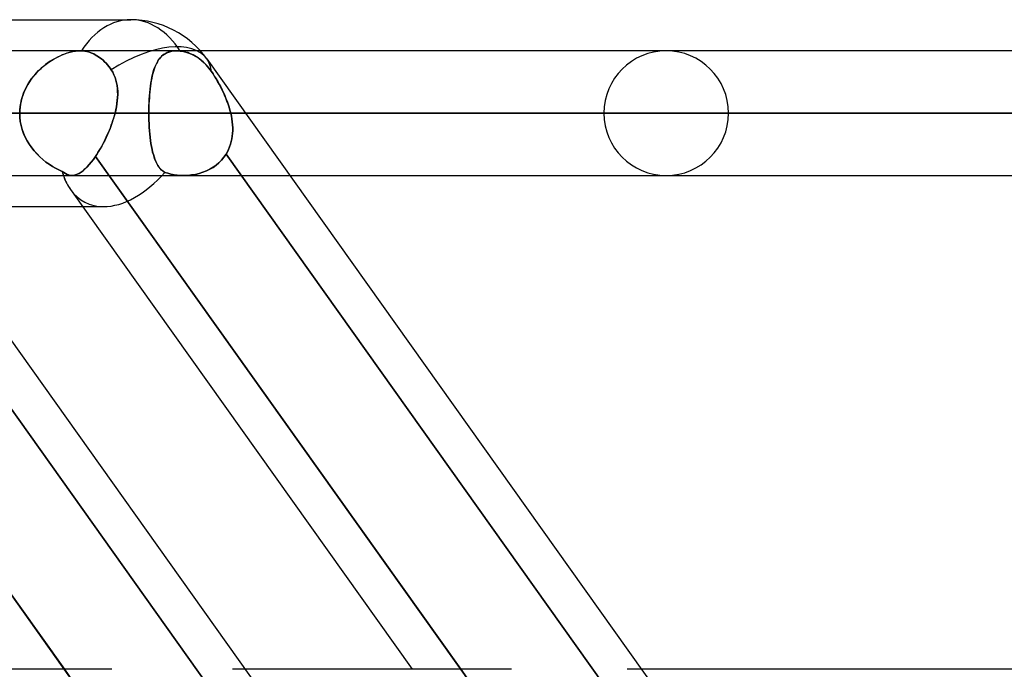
# Model space of a CAD drawing. Header units: millimetres. Extents: x -270 to 270, y -100 to 120.
# Tile 71 of 73: x 144 to 160, y 39 to 50. Entities that reach past the tile are written whole.
import ezdxf

# ---------------------------------------------------------------- set-up
doc = ezdxf.new("R2010")
doc.units = ezdxf.units.MM
doc.layers.add('MAIN-1', color=7, linetype='Continuous')
doc.layers.add('MAIN-2', color=7, linetype='Continuous')

msp = doc.modelspace()

# ---------------------------------------------------------------- linework, layer by layer
at = {"layer": 'MAIN-1'}
for p, q in [((139.276, 50), (145.688, 50)), ((144.871, 49.496), (140.403, 49.496)), ((144.871, 49.496), (144.874, 49.496)), ((144.874, 49.496), (144.878, 49.496)), ((144.878, 49.496), (144.881, 49.496)), ((144.881, 49.496), (144.884, 49.496)), ((144.884, 49.496), (144.888, 49.496)), ((144.888, 49.496), (144.891, 49.496)), ((144.891, 49.496), (144.919, 49.494)), ((144.919, 49.494), (144.947, 49.49)), ((144.947, 49.49), (144.976, 49.485)), ((144.976, 49.485), (145.004, 49.478)), ((145.004, 49.478), (145.032, 49.469)), ((145.032, 49.469), (145.06, 49.458)), ((145.06, 49.458), (145.088, 49.446)), ((145.088, 49.446), (145.114, 49.433)), ((145.114, 49.433), (145.139, 49.418)), ((145.139, 49.418), (145.164, 49.402)), ((145.164, 49.402), (145.189, 49.385)), ((145.189, 49.385), (145.214, 49.365)), ((201.5, 49.496), (146.814, 49.496)), ((140.507, 49.366), (154.755, 29.366)), ((145.214, 49.365), (145.239, 49.344)), ((145.239, 49.344), (145.263, 49.321)), ((145.263, 49.321), (145.287, 49.296)), ((145.287, 49.296), (145.31, 49.27)), ((145.31, 49.27), (145.331, 49.244)), ((145.331, 49.244), (145.352, 49.217)), ((145.352, 49.217), (145.371, 49.189)), ((146.919, 49.366), (161.167, 29.366)), ((145.371, 49.189), (145.395, 49.15)), ((145.395, 49.15), (145.416, 49.109)), ((145.416, 49.109), (145.433, 49.067)), ((145.433, 49.067), (145.447, 49.023)), ((145.447, 49.023), (145.459, 48.978)), ((145.459, 48.978), (145.467, 48.932)), ((145.467, 48.932), (145.473, 48.885)), ((145.474, 48.739), (145.47, 48.69)), ((145.473, 48.885), (145.476, 48.837)), ((145.476, 48.789), (145.474, 48.739)), ((145.476, 48.837), (145.476, 48.789)), ((145.455, 48.59), (145.445, 48.539)), ((145.463, 48.64), (145.455, 48.59)), ((145.47, 48.69), (145.463, 48.64)), ((145.433, 48.489), (141.132, 48.489)), ((145.419, 48.439), (145.404, 48.389)), ((145.433, 48.489), (145.419, 48.439)), ((145.445, 48.539), (145.433, 48.489)), ((202.507, 48.489), (147.543, 48.489)), ((145.371, 48.29), (145.352, 48.24)), ((145.388, 48.339), (145.371, 48.29)), ((145.404, 48.389), (145.388, 48.339)), ((145.311, 48.143), (145.289, 48.095)), ((145.332, 48.191), (145.311, 48.143)), ((145.352, 48.24), (145.332, 48.191)), ((145.218, 47.957), (145.194, 47.913)), ((145.242, 48.002), (145.218, 47.957)), ((145.266, 48.048), (145.242, 48.002)), ((145.289, 48.095), (145.266, 48.048)), ((138.68, 47.826), (144.614, 39.496)), ((145.117, 47.79), (145.083, 47.742)), ((145.143, 47.83), (145.117, 47.79)), ((145.117, 47.79), (151.026, 39.496)), ((145.168, 47.871), (145.143, 47.83)), ((145.194, 47.913), (145.168, 47.871)), ((145.014, 47.656), (144.981, 47.619)), ((145.048, 47.697), (145.014, 47.656)), ((145.083, 47.742), (145.048, 47.697)), ((141.849, 47.481), (144.735, 47.481)), ((144.763, 47.483), (144.735, 47.481)), ((144.792, 47.49), (144.763, 47.483)), ((144.822, 47.5), (144.792, 47.49)), ((144.852, 47.515), (144.822, 47.5)), ((144.883, 47.535), (144.852, 47.515)), ((144.915, 47.558), (144.883, 47.535)), ((144.948, 47.587), (144.915, 47.558)), ((144.981, 47.619), (144.948, 47.587)), ((148.261, 47.481), (201.5, 47.481)), ((144.712, 47.253), (150.239, 39.496)), ((142.208, 46.978), (144.909, 46.978)), ((145.38, 39.496), (-145.38, 39.496)), ((151.847, 39.496), (147.538, 39.496)), ((211.575, 39.496), (153.95, 39.496))]:
    msp.add_line(p, q, dxfattribs=at)
msp.add_arc((145.688, 48.489), 1.511, 35.4659, 89.9999, dxfattribs=at)
for major_axis, ratio, start_param, end_param in [((0, -1.511), 0.707107, 3.141593, 3.983027), ((1.231, 0.877), 0.501864, 0.000005, 1.472587), ((-0.743, -1.441), 0.614789, -0.534214, -0.307499)]:
    msp.add_ellipse((145.688, 48.489), major_axis=major_axis, ratio=ratio, start_param=start_param, end_param=end_param, dxfattribs=at)
at = {"layer": 'MAIN-2'}
for p, q in [((144.446, 49.365), (144.49, 49.389)), ((144.501, 49.394), (144.462, 49.374)), ((144.49, 49.389), (144.534, 49.411)), ((144.54, 49.413), (144.501, 49.394)), ((144.534, 49.411), (144.578, 49.43)), ((144.578, 49.43), (144.54, 49.413)), ((144.578, 49.43), (144.622, 49.447)), ((144.617, 49.445), (144.578, 49.43)), ((144.655, 49.459), (144.617, 49.445)), ((144.622, 49.447), (144.666, 49.462)), ((144.693, 49.47), (144.655, 49.459)), ((144.666, 49.462), (144.709, 49.474)), ((144.73, 49.479), (144.693, 49.47)), ((144.709, 49.474), (144.752, 49.484)), ((144.767, 49.487), (144.73, 49.479)), ((144.752, 49.484), (144.793, 49.491)), ((144.803, 49.492), (144.767, 49.487)), ((144.793, 49.491), (144.833, 49.495)), ((144.837, 49.495), (144.803, 49.492)), ((144.833, 49.495), (144.871, 49.496)), ((144.871, 49.496), (144.837, 49.495)), ((144.874, 49.496), (144.871, 49.496)), ((146.428, 49.496), (144.871, 49.496)), ((144.877, 49.496), (144.874, 49.496)), ((144.881, 49.496), (144.877, 49.496)), ((144.884, 49.496), (144.881, 49.496)), ((144.888, 49.496), (144.884, 49.496)), ((144.891, 49.496), (144.888, 49.496)), ((144.919, 49.494), (144.891, 49.496)), ((144.947, 49.49), (144.919, 49.494)), ((144.976, 49.485), (144.947, 49.49)), ((145.004, 49.478), (144.976, 49.485)), ((145.032, 49.469), (145.004, 49.478)), ((145.06, 49.458), (145.032, 49.469)), ((145.088, 49.446), (145.06, 49.458)), ((145.114, 49.433), (145.088, 49.446)), ((145.139, 49.418), (145.114, 49.433)), ((145.164, 49.402), (145.139, 49.418)), ((145.189, 49.385), (145.164, 49.402)), ((145.214, 49.365), (145.189, 49.385)), ((146.142, 49.356), (146.161, 49.381)), ((146.168, 49.388), (146.15, 49.367)), ((146.161, 49.381), (146.183, 49.404)), ((146.187, 49.408), (146.168, 49.388)), ((146.183, 49.404), (146.206, 49.425)), ((146.207, 49.426), (146.187, 49.408)), ((146.206, 49.425), (146.231, 49.443)), ((146.229, 49.442), (146.207, 49.426)), ((146.253, 49.456), (146.229, 49.442)), ((146.231, 49.443), (146.259, 49.459)), ((146.278, 49.468), (146.253, 49.456)), ((146.259, 49.459), (146.288, 49.472)), ((146.304, 49.478), (146.278, 49.468)), ((146.288, 49.472), (146.32, 49.483)), ((146.333, 49.486), (146.304, 49.478)), ((146.32, 49.483), (146.354, 49.49)), ((146.363, 49.492), (146.333, 49.486)), ((146.354, 49.49), (146.389, 49.495)), ((146.395, 49.495), (146.363, 49.492)), ((146.389, 49.495), (146.427, 49.496)), ((146.427, 49.496), (146.395, 49.495)), ((146.427, 49.496), (146.437, 49.496)), ((146.437, 49.496), (146.427, 49.496)), ((146.814, 49.496), (146.428, 49.496)), ((146.437, 49.496), (146.446, 49.496)), ((146.447, 49.496), (146.437, 49.496)), ((146.446, 49.496), (146.456, 49.495)), ((146.456, 49.496), (146.447, 49.496)), ((146.466, 49.495), (146.456, 49.496)), ((146.456, 49.495), (146.466, 49.495)), ((146.466, 49.495), (146.476, 49.494)), ((146.476, 49.494), (146.466, 49.495)), ((146.476, 49.494), (146.486, 49.493)), ((146.486, 49.493), (146.476, 49.494)), ((146.486, 49.493), (146.539, 49.485)), ((146.517, 49.489), (146.486, 49.493)), ((146.548, 49.483), (146.517, 49.489)), ((146.539, 49.485), (146.592, 49.472)), ((146.578, 49.476), (146.548, 49.483)), ((146.609, 49.467), (146.578, 49.476)), ((146.592, 49.472), (146.644, 49.454)), ((146.639, 49.456), (146.609, 49.467)), ((146.668, 49.444), (146.639, 49.456)), ((146.644, 49.454), (146.694, 49.432)), ((146.696, 49.431), (146.668, 49.444)), ((146.694, 49.432), (146.74, 49.407)), ((146.723, 49.417), (146.696, 49.431)), ((146.75, 49.401), (146.723, 49.417)), ((146.74, 49.407), (146.787, 49.376)), ((146.777, 49.383), (146.75, 49.401)), ((146.804, 49.364), (146.777, 49.383)), ((146.787, 49.376), (146.833, 49.34)), ((144.236, 49.213), (144.277, 49.248)), ((144.274, 49.245), (144.238, 49.214)), ((144.31, 49.274), (144.274, 49.245)), ((144.277, 49.248), (144.318, 49.28)), ((144.348, 49.302), (144.31, 49.274)), ((144.318, 49.28), (144.36, 49.311)), ((144.386, 49.328), (144.348, 49.302)), ((144.36, 49.311), (144.403, 49.339)), ((144.424, 49.352), (144.386, 49.328)), ((144.403, 49.339), (144.446, 49.365)), ((144.462, 49.374), (144.424, 49.352)), ((145.239, 49.344), (145.214, 49.365)), ((145.263, 49.321), (145.239, 49.344)), ((145.287, 49.296), (145.263, 49.321)), ((145.31, 49.27), (145.287, 49.296)), ((145.331, 49.244), (145.31, 49.27)), ((145.352, 49.217), (145.331, 49.244)), ((145.371, 49.189), (145.352, 49.217)), ((146.063, 49.194), (146.077, 49.231)), ((146.077, 49.231), (146.065, 49.199)), ((146.077, 49.231), (146.091, 49.266)), ((146.089, 49.262), (146.077, 49.231)), ((146.103, 49.291), (146.089, 49.262)), ((146.091, 49.266), (146.107, 49.298)), ((146.118, 49.318), (146.103, 49.291)), ((146.107, 49.298), (146.124, 49.328)), ((146.133, 49.343), (146.118, 49.318)), ((146.124, 49.328), (146.142, 49.356)), ((146.15, 49.367), (146.133, 49.343)), ((146.83, 49.342), (146.804, 49.364)), ((146.857, 49.32), (146.83, 49.342)), ((146.833, 49.34), (146.877, 49.3)), ((146.882, 49.296), (146.857, 49.32)), ((146.877, 49.3), (146.919, 49.256)), ((146.906, 49.27), (146.882, 49.296)), ((146.93, 49.244), (146.906, 49.27)), ((146.919, 49.256), (146.957, 49.211)), ((146.952, 49.218), (146.93, 49.244)), ((146.972, 49.191), (146.952, 49.218)), ((144.105, 49.074), (144.076, 49.036)), ((144.088, 49.052), (144.123, 49.095)), ((144.137, 49.111), (144.105, 49.074)), ((144.123, 49.095), (144.159, 49.136)), ((144.169, 49.147), (144.137, 49.111)), ((144.159, 49.136), (144.197, 49.176)), ((144.203, 49.181), (144.169, 49.147)), ((144.197, 49.176), (144.236, 49.213)), ((144.238, 49.214), (144.203, 49.181)), ((145.395, 49.15), (145.371, 49.189)), ((145.415, 49.11), (145.395, 49.15)), ((145.433, 49.067), (145.415, 49.11)), ((145.447, 49.024), (145.433, 49.067)), ((146.021, 49.024), (146.03, 49.07)), ((146.035, 49.091), (146.027, 49.051)), ((146.03, 49.07), (146.04, 49.113)), ((146.044, 49.128), (146.035, 49.091)), ((146.04, 49.113), (146.051, 49.155)), ((146.054, 49.164), (146.044, 49.128)), ((146.051, 49.155), (146.063, 49.194)), ((146.065, 49.199), (146.054, 49.164)), ((146.957, 49.211), (146.992, 49.162)), ((146.992, 49.162), (146.972, 49.191)), ((146.992, 49.162), (147.018, 49.124)), ((147.018, 49.124), (146.992, 49.162)), ((147.018, 49.124), (147.043, 49.084)), ((147.043, 49.085), (147.018, 49.124)), ((147.068, 49.044), (147.043, 49.085)), ((147.043, 49.084), (147.069, 49.043)), ((143.975, 48.863), (143.999, 48.913)), ((143.999, 48.912), (143.977, 48.868)), ((143.999, 48.913), (144.027, 48.961)), ((144.022, 48.954), (143.999, 48.912)), ((144.048, 48.996), (144.022, 48.954)), ((144.027, 48.961), (144.056, 49.007)), ((144.076, 49.036), (144.048, 48.996)), ((144.056, 49.007), (144.088, 49.052)), ((145.458, 48.98), (145.447, 49.024)), ((145.467, 48.934), (145.458, 48.98)), ((145.472, 48.888), (145.467, 48.934)), ((146, 48.877), (146.006, 48.927)), ((146.006, 48.925), (146, 48.88)), ((146.006, 48.927), (146.013, 48.977)), ((146.012, 48.969), (146.006, 48.925)), ((146.019, 49.011), (146.012, 48.969)), ((146.013, 48.977), (146.021, 49.024)), ((146.027, 49.051), (146.019, 49.011)), ((147.092, 49.002), (147.068, 49.044)), ((147.069, 49.043), (147.094, 49)), ((147.117, 48.959), (147.092, 49.002)), ((147.094, 49), (147.118, 48.957)), ((147.14, 48.915), (147.117, 48.959)), ((147.118, 48.957), (147.142, 48.912)), ((147.163, 48.871), (147.14, 48.915)), ((147.142, 48.912), (147.164, 48.867)), ((143.919, 48.707), (143.934, 48.76)), ((143.94, 48.777), (143.925, 48.73)), ((143.934, 48.76), (143.953, 48.812)), ((143.957, 48.823), (143.94, 48.777)), ((143.953, 48.812), (143.975, 48.863)), ((143.977, 48.868), (143.957, 48.823)), ((145.47, 48.693), (145.474, 48.743)), ((145.475, 48.84), (145.472, 48.888)), ((145.474, 48.743), (145.476, 48.792)), ((145.476, 48.792), (145.475, 48.84)), ((145.988, 48.739), (145.985, 48.69)), ((145.986, 48.715), (145.99, 48.77)), ((145.991, 48.787), (145.988, 48.739)), ((145.99, 48.77), (145.994, 48.824)), ((145.995, 48.834), (145.991, 48.787)), ((145.994, 48.824), (146, 48.877)), ((146, 48.88), (145.995, 48.834)), ((147.185, 48.825), (147.163, 48.871)), ((147.164, 48.867), (147.187, 48.821)), ((147.206, 48.779), (147.185, 48.825)), ((147.187, 48.821), (147.207, 48.775)), ((147.226, 48.732), (147.206, 48.779)), ((147.207, 48.775), (147.227, 48.728)), ((143.896, 48.587), (143.892, 48.538)), ((143.893, 48.544), (143.898, 48.599)), ((143.903, 48.635), (143.896, 48.587)), ((143.898, 48.599), (143.907, 48.653)), ((143.913, 48.683), (143.903, 48.635)), ((143.907, 48.653), (143.919, 48.707)), ((143.925, 48.73), (143.913, 48.683)), ((145.445, 48.54), (145.455, 48.592)), ((145.455, 48.592), (145.464, 48.643)), ((145.464, 48.643), (145.47, 48.693)), ((145.98, 48.546), (145.981, 48.603)), ((145.981, 48.59), (145.98, 48.54)), ((145.981, 48.603), (145.983, 48.66)), ((145.982, 48.641), (145.981, 48.59)), ((145.985, 48.69), (145.982, 48.641)), ((145.983, 48.66), (145.986, 48.715)), ((147.244, 48.684), (147.226, 48.732)), ((147.227, 48.728), (147.246, 48.681)), ((147.262, 48.636), (147.244, 48.684)), ((147.246, 48.681), (147.263, 48.633)), ((147.278, 48.587), (147.262, 48.636)), ((147.263, 48.633), (147.278, 48.585)), ((147.292, 48.538), (147.278, 48.587)), ((147.278, 48.585), (147.292, 48.537)), ((153.341, 48.489), (112.619, 48.489)), ((112.619, 48.489), (153.341, 48.489)), ((114.045, 48.489), (155.357, 48.489)), ((155.357, 48.489), (114.045, 48.489)), ((169.059, 48.489), (123.74, 48.489)), ((123.74, 48.489), (169.059, 48.489)), ((125.166, 48.489), (171.073, 48.489)), ((171.073, 48.489), (125.166, 48.489)), ((184.775, 48.489), (134.861, 48.489)), ((134.861, 48.489), (184.775, 48.489)), ((136.286, 48.489), (186.791, 48.489)), ((186.791, 48.489), (136.286, 48.489)), ((136.286, 48.489), (145.98, 48.489)), ((145.98, 48.489), (136.286, 48.489)), ((140.921, 48.489), (145.433, 48.489)), ((143.891, 48.489), (143.893, 48.544)), ((143.892, 48.538), (143.891, 48.489)), ((143.891, 48.489), (143.893, 48.422)), ((143.893, 48.421), (143.891, 48.489)), ((143.893, 48.422), (143.901, 48.356)), ((143.901, 48.355), (143.893, 48.421)), ((145.411, 48.41), (145.422, 48.449)), ((145.422, 48.449), (145.433, 48.489)), ((145.433, 48.489), (145.445, 48.54)), ((145.98, 48.489), (145.98, 48.546)), ((145.98, 48.54), (145.98, 48.489)), ((200.493, 48.489), (145.98, 48.489)), ((145.98, 48.489), (200.493, 48.489)), ((145.98, 48.43), (145.98, 48.489)), ((145.98, 48.489), (145.98, 48.431)), ((145.98, 48.431), (145.981, 48.373)), ((145.981, 48.373), (145.98, 48.43)), ((147.305, 48.489), (147.292, 48.538)), ((147.292, 48.537), (147.305, 48.489)), ((147.305, 48.489), (202.507, 48.489)), ((147.543, 48.489), (147.305, 48.489)), ((147.315, 48.442), (147.305, 48.489)), ((147.305, 48.489), (147.315, 48.442)), ((147.323, 48.395), (147.315, 48.442)), ((147.315, 48.442), (147.323, 48.395)), ((143.901, 48.356), (143.914, 48.29)), ((143.914, 48.289), (143.901, 48.355)), ((143.914, 48.29), (143.931, 48.226)), ((143.932, 48.225), (143.914, 48.289)), ((145.357, 48.253), (145.371, 48.292)), ((145.371, 48.292), (145.385, 48.331)), ((145.385, 48.331), (145.398, 48.371)), ((145.398, 48.371), (145.411, 48.41)), ((145.983, 48.316), (145.981, 48.373)), ((145.981, 48.373), (145.983, 48.317)), ((145.983, 48.317), (145.986, 48.261)), ((145.986, 48.259), (145.983, 48.316)), ((145.986, 48.261), (145.99, 48.205)), ((145.99, 48.204), (145.986, 48.259)), ((147.329, 48.348), (147.323, 48.395)), ((147.323, 48.395), (147.329, 48.348)), ((147.334, 48.301), (147.329, 48.348)), ((147.329, 48.348), (147.334, 48.301)), ((147.336, 48.254), (147.334, 48.301)), ((147.334, 48.301), (147.336, 48.254)), ((143.931, 48.226), (143.954, 48.163)), ((143.954, 48.162), (143.932, 48.225)), ((143.954, 48.163), (143.981, 48.101)), ((143.981, 48.101), (143.954, 48.162)), ((143.981, 48.101), (144.012, 48.042)), ((144.012, 48.041), (143.981, 48.101)), ((145.291, 48.099), (145.308, 48.137)), ((145.308, 48.137), (145.325, 48.175)), ((145.325, 48.175), (145.341, 48.214)), ((145.341, 48.214), (145.357, 48.253)), ((145.99, 48.205), (145.995, 48.151)), ((145.995, 48.15), (145.99, 48.204)), ((145.995, 48.151), (146, 48.098)), ((146, 48.097), (145.995, 48.15)), ((147.322, 48.072), (147.329, 48.117)), ((147.329, 48.117), (147.322, 48.072)), ((147.329, 48.117), (147.334, 48.162)), ((147.334, 48.162), (147.329, 48.117)), ((147.334, 48.162), (147.336, 48.208)), ((147.336, 48.208), (147.334, 48.162)), ((147.336, 48.208), (147.336, 48.254)), ((147.336, 48.254), (147.336, 48.208)), ((144.012, 48.042), (144.046, 47.985)), ((144.047, 47.984), (144.012, 48.041)), ((144.046, 47.985), (144.085, 47.93)), ((144.085, 47.93), (144.047, 47.984)), ((145.197, 47.919), (145.217, 47.954)), ((145.217, 47.954), (145.236, 47.989)), ((145.236, 47.989), (145.255, 48.025)), ((145.255, 48.025), (145.273, 48.062)), ((145.273, 48.062), (145.291, 48.099)), ((146, 48.098), (146.006, 48.047)), ((146.007, 48.046), (146, 48.097)), ((146.006, 48.047), (146.014, 47.998)), ((146.014, 47.997), (146.007, 48.046)), ((146.014, 47.998), (146.022, 47.95)), ((146.022, 47.949), (146.014, 47.997)), ((146.022, 47.95), (146.031, 47.904)), ((146.031, 47.903), (146.022, 47.949)), ((147.27, 47.903), (147.287, 47.944)), ((147.287, 47.944), (147.27, 47.903)), ((147.287, 47.944), (147.301, 47.985)), ((147.301, 47.985), (147.287, 47.944)), ((147.301, 47.985), (147.313, 48.028)), ((147.313, 48.028), (147.301, 47.985)), ((147.313, 48.028), (147.322, 48.072)), ((147.322, 48.072), (147.313, 48.028)), ((144.796, 39.241), (138.68, 47.826)), ((140.842, 47.79), (146.956, 39.209)), ((146.956, 39.209), (140.842, 47.79)), ((144.085, 47.93), (144.126, 47.878)), ((144.126, 47.878), (144.085, 47.93)), ((144.126, 47.878), (144.171, 47.829)), ((144.17, 47.829), (144.126, 47.878)), ((144.217, 47.783), (144.17, 47.829)), ((144.171, 47.829), (144.217, 47.782)), ((144.266, 47.739), (144.217, 47.783)), ((144.217, 47.782), (144.266, 47.739)), ((145.082, 47.742), (145.117, 47.79)), ((145.117, 47.79), (145.137, 47.821)), ((151.23, 39.209), (145.117, 47.79)), ((145.137, 47.821), (145.157, 47.853)), ((145.157, 47.853), (145.178, 47.886)), ((145.178, 47.886), (145.197, 47.919)), ((146.031, 47.904), (146.041, 47.861)), ((146.041, 47.86), (146.031, 47.903)), ((146.041, 47.861), (146.053, 47.819)), ((146.053, 47.818), (146.041, 47.86)), ((146.053, 47.819), (146.065, 47.78)), ((146.065, 47.779), (146.053, 47.818)), ((147.229, 47.826), (147.195, 47.776)), ((147.195, 47.776), (147.229, 47.826)), ((147.229, 47.826), (147.251, 47.864)), ((147.251, 47.864), (147.229, 47.826)), ((147.229, 47.826), (153.345, 39.241)), ((153.345, 39.241), (147.229, 47.826)), ((147.251, 47.864), (147.27, 47.903)), ((147.27, 47.903), (147.251, 47.864)), ((144.266, 47.739), (144.316, 47.699)), ((144.316, 47.699), (144.266, 47.739)), ((144.316, 47.699), (144.367, 47.662)), ((144.367, 47.662), (144.316, 47.699)), ((144.367, 47.662), (144.419, 47.629)), ((144.419, 47.629), (144.367, 47.662)), ((144.419, 47.629), (144.471, 47.599)), ((144.472, 47.598), (144.419, 47.629)), ((144.98, 47.619), (145.014, 47.656)), ((145.014, 47.656), (145.048, 47.697)), ((145.048, 47.697), (145.082, 47.742)), ((146.065, 47.78), (146.078, 47.743)), ((146.079, 47.742), (146.065, 47.779)), ((146.078, 47.743), (146.093, 47.708)), ((146.093, 47.707), (146.079, 47.742)), ((146.093, 47.708), (146.109, 47.675)), ((146.109, 47.675), (146.093, 47.707)), ((146.126, 47.645), (146.109, 47.675)), ((146.109, 47.675), (146.126, 47.645)), ((146.145, 47.617), (146.126, 47.645)), ((146.126, 47.645), (146.144, 47.618)), ((147.018, 47.612), (147.068, 47.648)), ((147.068, 47.648), (147.019, 47.613)), ((147.114, 47.687), (147.068, 47.648)), ((147.068, 47.648), (147.114, 47.687)), ((147.157, 47.729), (147.114, 47.687)), ((147.114, 47.687), (147.157, 47.729)), ((147.195, 47.776), (147.157, 47.729)), ((147.157, 47.729), (147.195, 47.776)), ((144.471, 47.599), (144.524, 47.572)), ((144.525, 47.571), (144.472, 47.598)), ((144.524, 47.572), (144.578, 47.548)), ((144.578, 47.548), (144.525, 47.571)), ((144.578, 47.548), (144.604, 47.528)), ((144.604, 47.527), (144.578, 47.548)), ((144.604, 47.528), (144.63, 47.511)), ((144.63, 47.511), (144.604, 47.527)), ((144.63, 47.511), (144.656, 47.498)), ((144.656, 47.498), (144.63, 47.511)), ((144.656, 47.498), (144.682, 47.489)), ((144.682, 47.489), (144.656, 47.498)), ((144.682, 47.489), (144.708, 47.483)), ((144.709, 47.483), (144.682, 47.489)), ((144.708, 47.483), (144.735, 47.481)), ((144.735, 47.481), (144.709, 47.483)), ((144.735, 47.481), (144.763, 47.483)), ((144.735, 47.481), (146.546, 47.481)), ((144.763, 47.483), (144.792, 47.49)), ((144.792, 47.49), (144.822, 47.5)), ((144.822, 47.5), (144.852, 47.515)), ((144.852, 47.515), (144.883, 47.534)), ((144.883, 47.534), (144.915, 47.558)), ((144.915, 47.558), (144.947, 47.586)), ((144.947, 47.586), (144.98, 47.619)), ((146.144, 47.618), (146.164, 47.593)), ((146.165, 47.592), (146.145, 47.617)), ((146.164, 47.593), (146.186, 47.57)), ((146.187, 47.569), (146.165, 47.592)), ((146.186, 47.57), (146.21, 47.549)), ((146.21, 47.549), (146.187, 47.569)), ((146.236, 47.531), (146.21, 47.549)), ((146.21, 47.549), (146.236, 47.531)), ((146.285, 47.516), (146.236, 47.531)), ((146.236, 47.531), (146.285, 47.516)), ((146.335, 47.504), (146.285, 47.516)), ((146.285, 47.516), (146.335, 47.504)), ((146.387, 47.494), (146.335, 47.504)), ((146.335, 47.504), (146.387, 47.494)), ((146.439, 47.487), (146.387, 47.494)), ((146.387, 47.494), (146.439, 47.487)), ((146.492, 47.483), (146.439, 47.487)), ((146.439, 47.487), (146.492, 47.483)), ((146.546, 47.481), (146.492, 47.483)), ((146.492, 47.483), (146.546, 47.481)), ((146.608, 47.483), (146.546, 47.481)), ((146.546, 47.481), (146.608, 47.483)), ((146.546, 47.481), (148.261, 47.481)), ((146.671, 47.489), (146.608, 47.483)), ((146.608, 47.483), (146.671, 47.489)), ((146.733, 47.499), (146.671, 47.489)), ((146.671, 47.489), (146.733, 47.499)), ((146.794, 47.514), (146.733, 47.499)), ((146.733, 47.499), (146.793, 47.514)), ((146.793, 47.514), (146.853, 47.532)), ((146.853, 47.532), (146.794, 47.514)), ((146.911, 47.555), (146.853, 47.532)), ((146.853, 47.532), (146.91, 47.555)), ((146.91, 47.555), (146.966, 47.581)), ((146.966, 47.582), (146.911, 47.555)), ((147.019, 47.613), (146.966, 47.582)), ((146.966, 47.581), (147.018, 47.612)), ((144.909, 46.978), (145.248, 46.978)), ((144.614, 39.496), (144.796, 39.241)), ((147.538, 39.496), (147.331, 39.496)), ((151.026, 39.496), (151.23, 39.209)), ((153.95, 39.496), (153.716, 39.496))]:
    msp.add_line(p, q, dxfattribs=at)
for start, end in [(0, 180), (180, 0)]:
    msp.add_arc((154.349, 48.489), 1.008, start, end, dxfattribs=at)
for major_axis, ratio, start_param, end_param in [((0, -1.511), 0.707107, -3.141593, -2.300159), ((0, -1.511), 0.707107, 2.297734, 3.141593), ((0, -1.511), 0.707107, 2.297734, 3.141593), ((1.231, 0.877), 0.501864, 0.000005, 1.472587), ((1.231, 0.877), 0.501864, -0.001076, 0.000005), ((1.231, 0.877), 0.501864, -0.001076, 0.000005), ((1.231, 0.877), 0.501864, -0.278086, -0.001076), ((1.231, 0.877), 0.501864, -0.278086, -0.001076), ((-0.743, -1.441), 0.614789, -0.591751, -0.307499), ((-0.743, -1.441), 0.614789, -0.591751, -0.534214), ((-0.743, -1.441), 0.614789, 0.306921, 1.191533), ((-0.743, -1.441), 0.614789, 0.306921, 1.191533), ((-0.743, -1.441), 0.614789, -0.307499, 0.306921), ((-0.743, -1.441), 0.614789, -0.307499, 0.306921)]:
    msp.add_ellipse((145.688, 48.489), major_axis=major_axis, ratio=ratio, start_param=start_param, end_param=end_param, dxfattribs=at)

doc.saveas('drawing.dxf')
